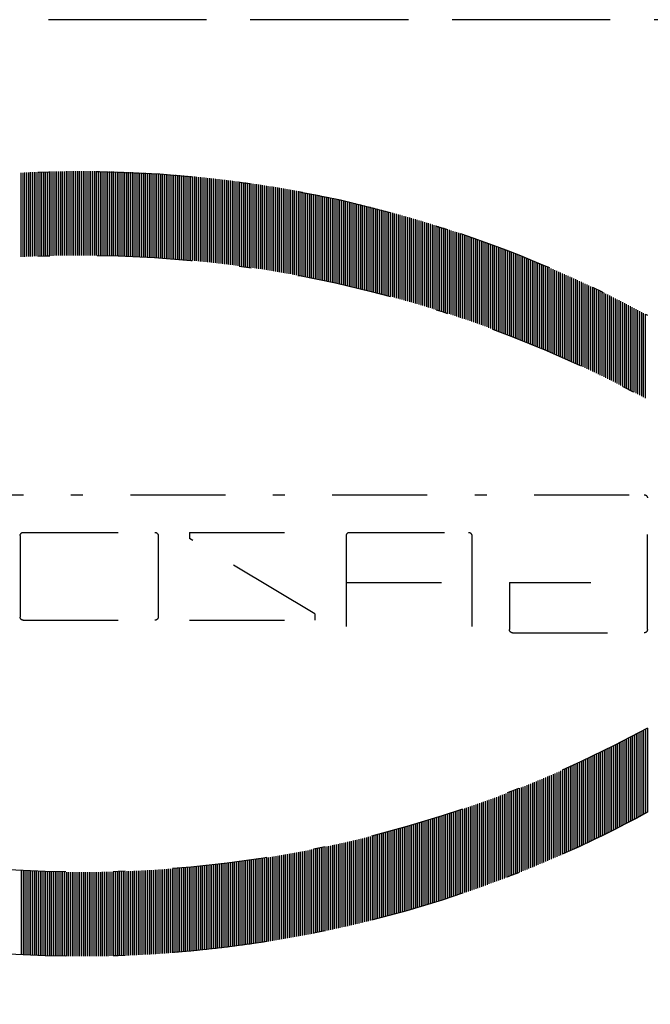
# Model space of a CAD drawing. Extents: x 34439 to 126910, y -74890 to 17912.
# Tile 196 of 256: x 94671 to 94685, y -37288 to -37267. Entities that reach past the tile are written whole.
import ezdxf

# ---------------------------------------------------------------- set-up
doc = ezdxf.new("R2010")
doc.units = 0
doc.header["$MEASUREMENT"] = 0
doc.linetypes.add('DASHDOT', pattern=[8.5, 4, -2, 0.5, -2])
doc.layers.add('LC-002-002-----0', color=2, linetype='DASHDOT')
doc.layers.add('LC-010-002-----0', color=1, linetype='Continuous')

# ---------------------------------------------------------------- blocks, each defined once
blk = doc.blocks.new('kdk dn40 pn50')
at = {"layer": 'LC-002-002-----0', "color": 3}
for p, q in [((-12.319, -10.163), (-12.319, -6.623)), ((-12.24, -10.155), (-12.24, -6.615)), ((-12.16, -10.147), (-12.16, -6.607)), ((-12.081, -10.14), (-12.081, -6.6)), ((-12.001, -10.132), (-12.001, -6.592)), ((-11.922, -10.125), (-11.922, -6.585)), ((-11.843, -10.118), (-11.843, -6.578)), ((-11.763, -10.111), (-11.763, -6.571)), ((-11.684, -10.104), (-11.684, -6.564)), ((-11.604, -10.097), (-11.604, -6.557)), ((-11.525, -10.09), (-11.525, -6.55)), ((-11.446, -10.084), (-11.446, -6.544)), ((-11.366, -10.077), (-11.366, -6.537)), ((-11.287, -10.071), (-11.287, -6.531)), ((-11.207, -10.065), (-11.207, -6.525)), ((-11.128, -10.059), (-11.128, -6.519)), ((-11.049, -10.053), (-11.049, -6.513)), ((-10.969, -10.047), (-10.969, -6.507)), ((-10.89, -10.042), (-10.89, -6.502)), ((-10.81, -10.036), (-10.81, -6.496)), ((-10.731, -10.031), (-10.731, -6.491)), ((-10.652, -10.026), (-10.652, -6.486)), ((-10.572, -10.02), (-10.572, -6.48)), ((-10.493, -10.015), (-10.493, -6.475)), ((-10.413, -10.01), (-10.413, -6.47)), ((-10.334, -10.006), (-10.334, -6.466)), ((-10.255, -10.001), (-10.255, -6.461)), ((-10.175, -9.997), (-10.175, -6.457)), ((-10.096, -9.992), (-10.096, -6.452)), ((-10.016, -9.988), (-10.016, -6.448)), ((-9.937, -9.984), (-9.937, -6.444)), ((-9.857, -9.98), (-9.857, -6.44)), ((-9.778, -9.976), (-9.778, -6.436)), ((-9.699, -9.972), (-9.699, -6.432)), ((-9.619, -9.969), (-9.619, -6.429)), ((-9.54, -9.965), (-9.54, -6.425)), ((-9.46, -9.962), (-9.46, -6.422)), ((-9.381, -9.959), (-9.381, -6.419)), ((-9.302, -9.956), (-9.302, -6.416)), ((-9.222, -9.953), (-9.222, -6.413)), ((-9.143, -9.95), (-9.143, -6.41)), ((-9.063, -9.947), (-9.063, -6.407)), ((-8.984, -9.944), (-8.984, -6.404)), ((-8.905, -9.942), (-8.905, -6.402)), ((-8.825, -9.94), (-8.825, -6.4)), ((-8.746, -9.937), (-8.746, -6.397)), ((-8.666, -9.935), (-8.666, -6.395)), ((-8.587, -9.933), (-8.587, -6.393)), ((-8.508, -9.931), (-8.508, -6.391)), ((-8.428, -9.93), (-8.428, -6.39)), ((-8.349, -9.928), (-8.349, -6.388)), ((-8.269, -9.927), (-8.269, -6.387)), ((-8.19, -9.925), (-8.19, -6.385)), ((-8.111, -9.924), (-8.111, -6.384)), ((-8.031, -9.923), (-8.031, -6.383)), ((-7.952, -9.922), (-7.952, -6.382)), ((-7.872, -9.921), (-7.872, -6.381)), ((-7.793, -9.921), (-7.793, -6.381)), ((-7.713, -9.92), (-7.713, -6.38)), ((-7.634, -9.92), (-7.634, -6.38)), ((-7.555, -9.919), (-7.555, -6.379)), ((-7.475, -9.919), (-7.475, -6.379)), ((-7.396, -9.919), (-7.396, -6.379)), ((-7.316, -9.919), (-7.316, -6.379)), ((-7.237, -9.919), (-7.237, -6.379)), ((-7.158, -9.92), (-7.158, -6.38)), ((-7.078, -9.92), (-7.078, -6.38)), ((-6.999, -9.921), (-6.999, -6.381)), ((-6.919, -9.921), (-6.919, -6.381)), ((-6.84, -9.922), (-6.84, -6.382)), ((-6.761, -9.923), (-6.761, -6.383)), ((-6.681, -9.924), (-6.681, -6.384)), ((-6.602, -9.925), (-6.602, -6.385)), ((-6.522, -9.927), (-6.522, -6.387)), ((-6.443, -9.928), (-6.443, -6.388)), ((-6.364, -9.93), (-6.364, -6.39)), ((-6.284, -9.931), (-6.284, -6.391)), ((-6.205, -9.933), (-6.205, -6.393)), ((-6.125, -9.935), (-6.125, -6.395)), ((-6.046, -9.937), (-6.046, -6.397)), ((-5.967, -9.94), (-5.967, -6.4)), ((-5.887, -9.942), (-5.887, -6.402)), ((-5.808, -9.944), (-5.808, -6.404)), ((-5.728, -9.947), (-5.728, -6.407)), ((-5.649, -9.95), (-5.649, -6.41)), ((-5.569, -9.953), (-5.569, -6.413)), ((-5.49, -9.956), (-5.49, -6.416)), ((-5.411, -9.959), (-5.411, -6.419)), ((-5.331, -9.962), (-5.331, -6.422)), ((-5.252, -9.965), (-5.252, -6.425)), ((-5.172, -9.969), (-5.172, -6.429)), ((-5.093, -9.972), (-5.093, -6.432)), ((-5.014, -9.976), (-5.014, -6.436)), ((-4.934, -9.98), (-4.934, -6.44)), ((-4.855, -9.984), (-4.855, -6.444)), ((-15.495, -10.581), (-15.495, -7.041)), ((-15.416, -10.568), (-15.416, -7.028)), ((-15.337, -10.556), (-15.337, -7.016)), ((-15.257, -10.543), (-15.257, -7.003)), ((-15.178, -10.53), (-15.178, -6.99)), ((-15.098, -10.518), (-15.098, -6.978)), ((-15.019, -10.505), (-15.019, -6.965)), ((-14.94, -10.493), (-14.94, -6.953)), ((-14.86, -10.481), (-14.86, -6.941)), ((-14.781, -10.469), (-14.781, -6.929)), ((-14.701, -10.457), (-14.701, -6.917)), ((-14.622, -10.446), (-14.622, -6.906)), ((-14.543, -10.434), (-14.543, -6.894)), ((-14.463, -10.423), (-14.463, -6.883)), ((-14.384, -10.411), (-14.384, -6.871)), ((-14.304, -10.4), (-14.304, -6.86)), ((-14.225, -10.389), (-14.225, -6.849)), ((-14.145, -10.378), (-14.145, -6.838)), ((-14.066, -10.367), (-14.066, -6.827)), ((-13.987, -10.357), (-13.987, -6.817)), ((-13.907, -10.346), (-13.907, -6.806)), ((-13.828, -10.336), (-13.828, -6.796)), ((-13.748, -10.325), (-13.748, -6.785)), ((-13.669, -10.315), (-13.669, -6.775)), ((-13.59, -10.305), (-13.59, -6.765)), ((-13.51, -10.295), (-13.51, -6.755)), ((-13.431, -10.286), (-13.431, -6.746)), ((-13.351, -10.276), (-13.351, -6.736)), ((-13.272, -10.267), (-13.272, -6.727)), ((-13.193, -10.257), (-13.193, -6.717)), ((-13.113, -10.248), (-13.113, -6.708)), ((-13.034, -10.239), (-13.034, -6.699)), ((-12.954, -10.23), (-12.954, -6.69)), ((-12.875, -10.221), (-12.875, -6.681)), ((-12.796, -10.212), (-12.796, -6.672)), ((-12.716, -10.204), (-12.716, -6.664)), ((-12.637, -10.195), (-12.637, -6.655)), ((-12.557, -10.187), (-12.557, -6.647)), ((-12.478, -10.179), (-12.478, -6.639)), ((-12.399, -10.171), (-12.399, -6.631)), ((-17.639, -10.983), (-17.639, -7.443)), ((-17.56, -10.966), (-17.56, -7.426)), ((-17.481, -10.95), (-17.481, -7.41)), ((-17.401, -10.933), (-17.401, -7.393)), ((-17.322, -10.917), (-17.322, -7.377)), ((-17.242, -10.901), (-17.242, -7.361)), ((-17.163, -10.885), (-17.163, -7.345)), ((-17.084, -10.869), (-17.084, -7.329)), ((-17.004, -10.854), (-17.004, -7.314)), ((-16.925, -10.838), (-16.925, -7.298)), ((-16.845, -10.823), (-16.845, -7.283)), ((-16.766, -10.808), (-16.766, -7.268)), ((-16.687, -10.792), (-16.687, -7.252)), ((-16.607, -10.777), (-16.607, -7.237)), ((-16.528, -10.763), (-16.528, -7.223)), ((-16.448, -10.748), (-16.448, -7.208)), ((-16.369, -10.733), (-16.369, -7.193)), ((-16.289, -10.719), (-16.289, -7.179)), ((-16.21, -10.704), (-16.21, -7.164)), ((-16.131, -10.69), (-16.131, -7.15)), ((-16.051, -10.676), (-16.051, -7.136)), ((-15.972, -10.662), (-15.972, -7.122)), ((-15.892, -10.648), (-15.892, -7.108)), ((-15.813, -10.635), (-15.813, -7.095)), ((-15.734, -10.621), (-15.734, -7.081)), ((-15.654, -10.608), (-15.654, -7.068)), ((-15.575, -10.595), (-15.575, -7.055)), ((-19.466, -11.402), (-19.466, -7.862)), ((-19.386, -11.383), (-19.386, -7.843)), ((-19.307, -11.363), (-19.307, -7.823)), ((-19.228, -11.343), (-19.228, -7.803)), ((-19.148, -11.324), (-19.148, -7.784)), ((-19.069, -11.305), (-19.069, -7.765)), ((-18.989, -11.286), (-18.989, -7.746)), ((-18.91, -11.267), (-18.91, -7.727)), ((-18.831, -11.248), (-18.831, -7.708)), ((-18.751, -11.23), (-18.751, -7.69)), ((-18.672, -11.211), (-18.672, -7.671)), ((-18.592, -11.193), (-18.592, -7.653)), ((-18.513, -11.174), (-18.513, -7.634)), ((-18.433, -11.156), (-18.433, -7.616)), ((-18.354, -11.138), (-18.354, -7.598)), ((-18.275, -11.121), (-18.275, -7.581)), ((-18.195, -11.103), (-18.195, -7.563)), ((-18.116, -11.085), (-18.116, -7.545)), ((-18.036, -11.068), (-18.036, -7.528)), ((-17.957, -11.051), (-17.957, -7.511)), ((-17.878, -11.033), (-17.878, -7.493)), ((-17.798, -11.016), (-17.798, -7.476)), ((-17.719, -11), (-17.719, -7.46)), ((-21.054, -11.827), (-21.054, -8.287)), ((-20.975, -11.804), (-20.975, -8.264)), ((-20.895, -11.782), (-20.895, -8.242)), ((-20.816, -11.759), (-20.816, -8.219)), ((-20.736, -11.737), (-20.736, -8.197)), ((-20.657, -11.715), (-20.657, -8.175)), ((-20.577, -11.693), (-20.577, -8.153)), ((-20.498, -11.672), (-20.498, -8.132)), ((-20.419, -11.65), (-20.419, -8.11)), ((-20.339, -11.629), (-20.339, -8.089)), ((-20.26, -11.607), (-20.26, -8.067)), ((-20.18, -11.586), (-20.18, -8.046)), ((-20.101, -11.565), (-20.101, -8.025)), ((-20.022, -11.544), (-20.022, -8.004)), ((-19.942, -11.524), (-19.942, -7.984)), ((-19.863, -11.503), (-19.863, -7.963)), ((-19.783, -11.483), (-19.783, -7.943)), ((-19.704, -11.462), (-19.704, -7.922)), ((-19.625, -11.442), (-19.625, -7.902)), ((-19.545, -11.422), (-19.545, -7.882)), ((-22.404, -12.232), (-22.404, -8.692)), ((-22.324, -12.207), (-22.324, -8.667)), ((-22.245, -12.182), (-22.245, -8.642)), ((-22.166, -12.157), (-22.166, -8.617)), ((-22.086, -12.133), (-22.086, -8.593)), ((-22.007, -12.108), (-22.007, -8.568)), ((-21.927, -12.084), (-21.927, -8.544)), ((-21.848, -12.06), (-21.848, -8.52)), ((-21.769, -12.036), (-21.769, -8.496)), ((-21.689, -12.012), (-21.689, -8.472)), ((-21.61, -11.988), (-21.61, -8.448)), ((-21.53, -11.965), (-21.53, -8.425)), ((-21.451, -11.941), (-21.451, -8.401)), ((-21.372, -11.918), (-21.372, -8.378)), ((-21.292, -11.895), (-21.292, -8.355)), ((-21.213, -11.872), (-21.213, -8.332)), ((-21.133, -11.849), (-21.133, -8.309)), ((-23.674, -12.652), (-23.674, -9.112)), ((-23.595, -12.624), (-23.595, -9.084)), ((-23.516, -12.597), (-23.516, -9.057)), ((-23.436, -12.57), (-23.436, -9.03)), ((-23.357, -12.543), (-23.357, -9.003)), ((-23.277, -12.516), (-23.277, -8.976)), ((-23.198, -12.49), (-23.198, -8.95)), ((-23.119, -12.463), (-23.119, -8.923)), ((-23.039, -12.437), (-23.039, -8.897)), ((-22.96, -12.411), (-22.96, -8.871)), ((-22.88, -12.385), (-22.88, -8.845)), ((-22.801, -12.359), (-22.801, -8.819)), ((-22.721, -12.333), (-22.721, -8.793)), ((-22.642, -12.308), (-22.642, -8.768)), ((-22.563, -12.282), (-22.563, -8.742)), ((-22.483, -12.257), (-22.483, -8.717)), ((-24.786, -13.051), (-24.786, -9.511)), ((-24.707, -13.021), (-24.707, -9.481)), ((-24.627, -12.992), (-24.627, -9.452)), ((-24.548, -12.963), (-24.548, -9.423)), ((-24.468, -12.934), (-24.468, -9.394)), ((-24.389, -12.905), (-24.389, -9.365)), ((-24.31, -12.876), (-24.31, -9.336)), ((-24.23, -12.847), (-24.23, -9.307)), ((-24.151, -12.819), (-24.151, -9.279)), ((-24.071, -12.791), (-24.071, -9.251)), ((-23.992, -12.763), (-23.992, -9.223)), ((-23.913, -12.735), (-23.913, -9.195)), ((-23.833, -12.707), (-23.833, -9.167)), ((-23.754, -12.679), (-23.754, -9.139)), ((-25.898, -13.48), (-25.898, -9.94)), ((-25.818, -13.448), (-25.818, -9.908)), ((-25.739, -13.416), (-25.739, -9.876)), ((-25.66, -13.385), (-25.66, -9.845)), ((-25.58, -13.354), (-25.58, -9.814)), ((-25.501, -13.323), (-25.501, -9.783)), ((-25.421, -13.292), (-25.421, -9.752)), ((-25.342, -13.261), (-25.342, -9.721)), ((-25.263, -13.231), (-25.263, -9.691)), ((-25.183, -13.2), (-25.183, -9.66)), ((-25.104, -13.17), (-25.104, -9.63)), ((-25.024, -13.14), (-25.024, -9.6)), ((-24.945, -13.11), (-24.945, -9.57)), ((-24.865, -13.08), (-24.865, -9.54)), ((-26.851, -13.872), (-26.851, -10.332)), ((-26.771, -13.838), (-26.771, -10.298)), ((-26.692, -13.805), (-26.692, -10.265)), ((-26.612, -13.772), (-26.612, -10.232)), ((-26.533, -13.738), (-26.533, -10.198)), ((-26.454, -13.706), (-26.454, -10.166)), ((-26.374, -13.673), (-26.374, -10.133)), ((-26.295, -13.64), (-26.295, -10.1)), ((-26.215, -13.608), (-26.215, -10.068)), ((-26.136, -13.575), (-26.136, -10.035)), ((-26.057, -13.543), (-26.057, -10.003)), ((-25.977, -13.511), (-25.977, -9.971)), ((-27.804, -14.287), (-27.804, -10.747)), ((-27.724, -14.252), (-27.724, -10.712)), ((-27.645, -14.217), (-27.645, -10.677)), ((-27.565, -14.181), (-27.565, -10.641)), ((-27.486, -14.146), (-27.486, -10.606)), ((-27.407, -14.111), (-27.407, -10.571)), ((-27.327, -14.077), (-27.327, -10.537)), ((-27.248, -14.042), (-27.248, -10.502)), ((-27.168, -14.008), (-27.168, -10.468)), ((-27.089, -13.974), (-27.089, -10.434)), ((-27.01, -13.939), (-27.01, -10.399)), ((-26.93, -13.906), (-26.93, -10.366)), ((-28.756, -14.727), (-28.756, -11.187)), ((-28.677, -14.69), (-28.677, -11.15)), ((-28.598, -14.652), (-28.598, -11.112)), ((-28.518, -14.615), (-28.518, -11.075)), ((-28.439, -14.578), (-28.439, -11.038)), ((-28.359, -14.541), (-28.359, -11.001)), ((-28.28, -14.504), (-28.28, -10.964)), ((-28.201, -14.468), (-28.201, -10.928)), ((-28.121, -14.431), (-28.121, -10.891)), ((-28.042, -14.395), (-28.042, -10.855)), ((-27.962, -14.359), (-27.962, -10.819)), ((-27.883, -14.323), (-27.883, -10.783)), ((-29.551, -15.112), (-29.551, -11.572)), ((-29.471, -15.073), (-29.471, -11.533)), ((-29.392, -15.034), (-29.392, -11.494)), ((-29.312, -14.995), (-29.312, -11.455)), ((-29.233, -14.956), (-29.233, -11.416)), ((-29.154, -14.918), (-29.154, -11.378)), ((-29.074, -14.879), (-29.074, -11.339)), ((-28.995, -14.841), (-28.995, -11.301)), ((-28.915, -14.803), (-28.915, -11.263)), ((-28.836, -14.765), (-28.836, -11.225)), ((-30.424, -15.556), (-30.424, -12.016)), ((-30.345, -15.515), (-30.345, -11.975)), ((-30.265, -15.474), (-30.265, -11.934)), ((-30.186, -15.433), (-30.186, -11.893)), ((-30.106, -15.392), (-30.106, -11.852)), ((-30.027, -15.352), (-30.027, -11.812)), ((-29.948, -15.311), (-29.948, -11.771)), ((-29.868, -15.271), (-29.868, -11.731)), ((-29.789, -15.231), (-29.789, -11.691)), ((-29.709, -15.191), (-29.709, -11.651)), ((-29.63, -15.152), (-29.63, -11.612)), ((-31.139, -15.936), (-31.139, -12.396)), ((-31.059, -15.893), (-31.059, -12.353)), ((-30.98, -15.85), (-30.98, -12.31)), ((-30.9, -15.808), (-30.9, -12.268)), ((-30.821, -15.765), (-30.821, -12.225)), ((-30.742, -15.723), (-30.742, -12.183)), ((-30.662, -15.681), (-30.662, -12.141)), ((-30.583, -15.639), (-30.583, -12.099)), ((-30.503, -15.598), (-30.503, -12.058)), ((-31.218, -25.671), (-31.218, -20.128)), ((16.047, -19.995), (-31.085, -19.995)), ((-23.825, -21.713), (-23.825, -25.54)), ((-18.677, -21.579), (-23.691, -21.579)), ((-18.544, -21.713), (-18.544, -25.54)), ((-11.942, -21.579), (-17.223, -21.579)), ((-17.223, -25.012), (-11.942, -21.843)), ((-11.942, -21.579), (-11.942, -21.843)), ((-10.622, -21.713), (-10.622, -25.143)), ((-4.946, -21.579), (-10.489, -21.579)), ((-4.813, -21.713), (-4.813, -25.143)), ((-25.409, -23.692), (-28.842, -23.692)), ((-25.409, -23.692), (-25.409, -25.671)), ((-18.544, -23.692), (-23.825, -23.692)), ((-17.223, -25.012), (-17.223, -25.276)), ((-11.942, -25.276), (-17.223, -25.276)), ((-4.946, -25.276), (-10.489, -25.276)), ((-25.542, -25.804), (-31.085, -25.804)), ((-31.218, -29.82), (-31.218, -33.36)), ((-31.139, -29.863), (-31.139, -33.403)), ((-31.059, -29.906), (-31.059, -33.446)), ((-30.98, -29.949), (-30.98, -33.489)), ((-30.9, -29.991), (-30.9, -33.531)), ((-30.821, -30.034), (-30.821, -33.574)), ((-30.742, -30.076), (-30.742, -33.616)), ((-30.662, -30.118), (-30.662, -33.658)), ((-30.583, -30.16), (-30.583, -33.7)), ((-30.503, -30.201), (-30.503, -33.741)), ((-30.424, -30.243), (-30.424, -33.783)), ((-30.345, -30.284), (-30.345, -33.824)), ((-30.265, -30.325), (-30.265, -33.865)), ((-30.186, -30.366), (-30.186, -33.906)), ((-30.106, -30.407), (-30.106, -33.947)), ((-30.027, -30.447), (-30.027, -33.987)), ((-29.948, -30.488), (-29.948, -34.028)), ((-29.868, -30.528), (-29.868, -34.068)), ((-29.789, -30.568), (-29.789, -34.108)), ((-29.709, -30.608), (-29.709, -34.148)), ((-29.63, -30.647), (-29.63, -34.187)), ((-29.551, -30.687), (-29.551, -34.227)), ((-29.471, -30.726), (-29.471, -34.266)), ((-29.392, -30.765), (-29.392, -34.305)), ((-29.312, -30.804), (-29.312, -34.344)), ((-29.233, -30.843), (-29.233, -34.383)), ((-29.154, -30.882), (-29.154, -34.422)), ((-29.074, -30.92), (-29.074, -34.46)), ((-28.995, -30.958), (-28.995, -34.498)), ((-28.915, -30.996), (-28.915, -34.536)), ((-28.836, -31.034), (-28.836, -34.574)), ((-28.756, -31.072), (-28.756, -34.612)), ((-28.677, -31.11), (-28.677, -34.65)), ((-28.598, -31.147), (-28.598, -34.687)), ((-28.518, -31.184), (-28.518, -34.724)), ((-28.439, -31.221), (-28.439, -34.761)), ((-28.359, -31.258), (-28.359, -34.798)), ((-28.28, -31.295), (-28.28, -34.835)), ((-28.201, -31.331), (-28.201, -34.871)), ((-28.121, -31.368), (-28.121, -34.908)), ((-28.042, -31.404), (-28.042, -34.944)), ((-27.962, -31.44), (-27.962, -34.98)), ((-27.883, -31.476), (-27.883, -35.016)), ((-27.804, -31.512), (-27.804, -35.052)), ((-27.724, -31.547), (-27.724, -35.087)), ((-27.645, -31.583), (-27.645, -35.123)), ((-27.565, -31.618), (-27.565, -35.158)), ((-27.486, -31.653), (-27.486, -35.193)), ((-27.407, -31.688), (-27.407, -35.228)), ((-27.327, -31.722), (-27.327, -35.262)), ((-27.248, -31.757), (-27.248, -35.297)), ((-27.168, -31.791), (-27.168, -35.331)), ((-27.089, -31.826), (-27.089, -35.366)), ((-27.01, -31.86), (-27.01, -35.4)), ((-26.93, -31.894), (-26.93, -35.434)), ((-26.851, -31.927), (-26.851, -35.467)), ((-26.771, -31.961), (-26.771, -35.501)), ((-26.692, -31.994), (-26.692, -35.534)), ((-26.612, -32.028), (-26.612, -35.568)), ((-26.533, -32.061), (-26.533, -35.601)), ((-26.454, -32.094), (-26.454, -35.634)), ((-26.374, -32.126), (-26.374, -35.666)), ((-26.295, -32.159), (-26.295, -35.699)), ((-26.215, -32.191), (-26.215, -35.731)), ((-26.136, -32.224), (-26.136, -35.764)), ((-26.057, -32.256), (-26.057, -35.796)), ((-25.977, -32.288), (-25.977, -35.828)), ((-25.898, -32.32), (-25.898, -35.86)), ((-25.818, -32.351), (-25.818, -35.891)), ((-25.739, -32.383), (-25.739, -35.923)), ((-25.66, -32.414), (-25.66, -35.954)), ((-25.58, -32.445), (-25.58, -35.985)), ((-25.501, -32.476), (-25.501, -36.016)), ((-25.421, -32.507), (-25.421, -36.047)), ((-25.342, -32.538), (-25.342, -36.078)), ((-25.263, -32.568), (-25.263, -36.108)), ((-25.183, -32.599), (-25.183, -36.139)), ((-25.104, -32.629), (-25.104, -36.169)), ((-25.024, -32.659), (-25.024, -36.199)), ((-24.945, -32.689), (-24.945, -36.229)), ((-24.865, -32.719), (-24.865, -36.259)), ((-24.786, -32.749), (-24.786, -36.289)), ((-24.707, -32.778), (-24.707, -36.318)), ((-24.627, -32.807), (-24.627, -36.347)), ((-24.548, -32.837), (-24.548, -36.377)), ((-24.468, -32.866), (-24.468, -36.406)), ((-24.389, -32.894), (-24.389, -36.434)), ((-24.31, -32.923), (-24.31, -36.463)), ((-24.23, -32.952), (-24.23, -36.492)), ((-24.151, -32.98), (-24.151, -36.52)), ((-24.071, -33.008), (-24.071, -36.548)), ((-23.992, -33.036), (-23.992, -36.576)), ((-23.913, -33.064), (-23.913, -36.604)), ((-23.833, -33.092), (-23.833, -36.632)), ((-23.754, -33.12), (-23.754, -36.66)), ((-23.674, -33.147), (-23.674, -36.687)), ((-23.595, -33.175), (-23.595, -36.715)), ((-23.516, -33.202), (-23.516, -36.742)), ((-23.436, -33.229), (-23.436, -36.769)), ((-23.357, -33.256), (-23.357, -36.796)), ((-23.277, -33.283), (-23.277, -36.823)), ((-23.198, -33.309), (-23.198, -36.849)), ((-23.119, -33.336), (-23.119, -36.876)), ((-23.039, -33.362), (-23.039, -36.902)), ((-22.96, -33.388), (-22.96, -36.928)), ((-22.88, -33.414), (-22.88, -36.954)), ((-22.801, -33.44), (-22.801, -36.98)), ((-22.721, -33.466), (-22.721, -37.006)), ((-22.642, -33.491), (-22.642, -37.031)), ((-22.563, -33.517), (-22.563, -37.057)), ((-22.483, -33.542), (-22.483, -37.082)), ((-22.404, -33.567), (-22.404, -37.107)), ((-22.324, -33.592), (-22.324, -37.132)), ((-22.245, -33.617), (-22.245, -37.157)), ((-22.166, -33.642), (-22.166, -37.182)), ((-22.086, -33.666), (-22.086, -37.206)), ((-22.007, -33.691), (-22.007, -37.231)), ((-21.927, -33.715), (-21.927, -37.255)), ((-21.848, -33.739), (-21.848, -37.279)), ((-21.769, -33.763), (-21.769, -37.303)), ((-21.689, -33.787), (-21.689, -37.327)), ((-21.61, -33.811), (-21.61, -37.351)), ((-21.53, -33.834), (-21.53, -37.374)), ((-21.451, -33.858), (-21.451, -37.398)), ((-21.372, -33.881), (-21.372, -37.421)), ((-21.292, -33.904), (-21.292, -37.444)), ((-21.213, -33.927), (-21.213, -37.467)), ((-21.133, -33.95), (-21.133, -37.49)), ((-21.054, -33.973), (-21.054, -37.513)), ((-20.975, -33.995), (-20.975, -37.535)), ((-20.895, -34.018), (-20.895, -37.558)), ((-20.816, -34.04), (-20.816, -37.58)), ((-20.736, -34.062), (-20.736, -37.602)), ((-20.657, -34.084), (-20.657, -37.624)), ((-20.577, -34.106), (-20.577, -37.646)), ((-20.498, -34.127), (-20.498, -37.667)), ((-20.419, -34.149), (-20.419, -37.689)), ((-20.339, -34.17), (-20.339, -37.71)), ((-20.26, -34.192), (-20.26, -37.732)), ((-20.18, -34.213), (-20.18, -37.753)), ((-20.101, -34.234), (-20.101, -37.774)), ((-20.022, -34.255), (-20.022, -37.795)), ((-19.942, -34.275), (-19.942, -37.815)), ((-19.863, -34.296), (-19.863, -37.836)), ((-19.783, -34.316), (-19.783, -37.856)), ((-19.704, -34.337), (-19.704, -37.877)), ((-19.625, -34.357), (-19.625, -37.897)), ((-19.545, -34.377), (-19.545, -37.917)), ((-19.466, -34.397), (-19.466, -37.937)), ((-19.386, -34.417), (-19.386, -37.957)), ((-19.307, -34.436), (-19.307, -37.976)), ((-19.228, -34.456), (-19.228, -37.996)), ((-19.148, -34.475), (-19.148, -38.015)), ((-19.069, -34.494), (-19.069, -38.034)), ((-18.989, -34.513), (-18.989, -38.053)), ((-18.91, -34.532), (-18.91, -38.072)), ((-18.831, -34.551), (-18.831, -38.091)), ((-18.751, -34.57), (-18.751, -38.11)), ((-18.672, -34.588), (-18.672, -38.128)), ((-18.592, -34.606), (-18.592, -38.146)), ((-18.513, -34.625), (-18.513, -38.165)), ((-18.433, -34.643), (-18.433, -38.183)), ((-18.354, -34.661), (-18.354, -38.201)), ((-18.275, -34.679), (-18.275, -38.219)), ((-18.195, -34.696), (-18.195, -38.236)), ((-18.116, -34.714), (-18.116, -38.254)), ((-18.036, -34.731), (-18.036, -38.271)), ((-17.957, -34.748), (-17.957, -38.288)), ((-17.878, -34.766), (-17.878, -38.306)), ((-17.798, -34.783), (-17.798, -38.323)), ((-17.719, -34.8), (-17.719, -38.34)), ((-17.639, -34.816), (-17.639, -38.356)), ((-17.56, -34.833), (-17.56, -38.373)), ((-17.481, -34.849), (-17.481, -38.389)), ((-17.401, -34.866), (-17.401, -38.406)), ((-17.322, -34.882), (-17.322, -38.422)), ((-17.242, -34.898), (-17.242, -38.438)), ((-17.163, -34.914), (-17.163, -38.454)), ((-17.084, -34.93), (-17.084, -38.47)), ((-17.004, -34.945), (-17.004, -38.485)), ((-16.925, -34.961), (-16.925, -38.501)), ((-16.845, -34.976), (-16.845, -38.516)), ((-16.766, -34.992), (-16.766, -38.532)), ((-16.687, -35.007), (-16.687, -38.547)), ((-16.607, -35.022), (-16.607, -38.562)), ((-16.528, -35.037), (-16.528, -38.577)), ((-16.448, -35.051), (-16.448, -38.591)), ((-16.369, -35.066), (-16.369, -38.606)), ((-16.289, -35.08), (-16.289, -38.62)), ((-16.21, -35.095), (-16.21, -38.635)), ((-16.131, -35.109), (-16.131, -38.649)), ((-16.051, -35.123), (-16.051, -38.663)), ((-15.972, -35.137), (-15.972, -38.677)), ((-15.892, -35.151), (-15.892, -38.691)), ((-15.813, -35.164), (-15.813, -38.704)), ((-15.734, -35.178), (-15.734, -38.718)), ((-15.654, -35.191), (-15.654, -38.731)), ((-15.575, -35.205), (-15.575, -38.745)), ((-15.495, -35.218), (-15.495, -38.758)), ((-15.416, -35.231), (-15.416, -38.771)), ((-15.337, -35.244), (-15.337, -38.784)), ((-15.257, -35.256), (-15.257, -38.796)), ((-15.178, -35.269), (-15.178, -38.809)), ((-15.098, -35.281), (-15.098, -38.821)), ((-15.019, -35.294), (-15.019, -38.834)), ((-14.94, -35.306), (-14.94, -38.846)), ((-14.86, -35.318), (-14.86, -38.858)), ((-14.781, -35.33), (-14.781, -38.87)), ((-14.701, -35.342), (-14.701, -38.882)), ((-14.622, -35.354), (-14.622, -38.894)), ((-14.543, -35.365), (-14.543, -38.905)), ((-14.463, -35.377), (-14.463, -38.917)), ((-14.384, -35.388), (-14.384, -38.928)), ((-14.304, -35.399), (-14.304, -38.939)), ((-14.225, -35.41), (-14.225, -38.95)), ((-14.145, -35.421), (-14.145, -38.961)), ((-14.066, -35.432), (-14.066, -38.972)), ((-13.987, -35.442), (-13.987, -38.982)), ((-13.907, -35.453), (-13.907, -38.993)), ((-13.828, -35.463), (-13.828, -39.003)), ((-13.748, -35.474), (-13.748, -39.014)), ((-13.669, -35.484), (-13.669, -39.024)), ((-13.59, -35.494), (-13.59, -39.034)), ((-13.51, -35.504), (-13.51, -39.044)), ((-13.431, -35.513), (-13.431, -39.053)), ((-13.351, -35.523), (-13.351, -39.063)), ((-13.272, -35.532), (-13.272, -39.072)), ((-13.193, -35.542), (-13.193, -39.082)), ((-13.113, -35.551), (-13.113, -39.091)), ((-13.034, -35.56), (-13.034, -39.1)), ((-12.954, -35.569), (-12.954, -39.109)), ((-12.875, -35.578), (-12.875, -39.118)), ((-12.796, -35.587), (-12.796, -39.127)), ((-12.716, -35.595), (-12.716, -39.135)), ((-12.637, -35.604), (-12.637, -39.144)), ((-12.557, -35.612), (-12.557, -39.152)), ((-12.478, -35.62), (-12.478, -39.16)), ((-12.399, -35.628), (-12.399, -39.168)), ((-12.319, -35.636), (-12.319, -39.176)), ((-12.24, -35.644), (-12.24, -39.184)), ((-12.16, -35.652), (-12.16, -39.192)), ((-12.081, -35.659), (-12.081, -39.199)), ((-12.001, -35.667), (-12.001, -39.207)), ((-11.922, -35.674), (-11.922, -39.214)), ((-11.843, -35.681), (-11.843, -39.221)), ((-11.763, -35.688), (-11.763, -39.228)), ((-11.684, -35.695), (-11.684, -39.235)), ((-11.604, -35.702), (-11.604, -39.242)), ((-11.525, -35.709), (-11.525, -39.249)), ((-11.446, -35.715), (-11.446, -39.255)), ((-11.366, -35.722), (-11.366, -39.262)), ((-11.287, -35.728), (-11.287, -39.268)), ((-11.207, -35.734), (-11.207, -39.274)), ((-11.128, -35.74), (-11.128, -39.28)), ((-11.049, -35.746), (-11.049, -39.286)), ((-10.969, -35.752), (-10.969, -39.292)), ((-10.89, -35.757), (-10.89, -39.297)), ((-10.81, -35.763), (-10.81, -39.303)), ((-10.731, -35.768), (-10.731, -39.308)), ((-10.652, -35.774), (-10.652, -39.314)), ((-10.572, -35.779), (-10.572, -39.319)), ((-10.493, -35.784), (-10.493, -39.324)), ((-10.413, -35.789), (-10.413, -39.329)), ((-10.334, -35.793), (-10.334, -39.333)), ((-10.255, -35.798), (-10.255, -39.338)), ((-10.175, -35.802), (-10.175, -39.342)), ((-10.096, -35.807), (-10.096, -39.347)), ((-10.016, -35.811), (-10.016, -39.351)), ((-9.937, -35.815), (-9.937, -39.355)), ((-9.857, -35.819), (-9.857, -39.359)), ((-9.778, -35.823), (-9.778, -39.363)), ((-9.699, -35.827), (-9.699, -39.367)), ((-9.619, -35.83), (-9.619, -39.37)), ((-9.54, -35.834), (-9.54, -39.374)), ((-9.46, -35.837), (-9.46, -39.377)), ((-9.381, -35.84), (-9.381, -39.38)), ((-9.302, -35.844), (-9.302, -39.384)), ((-9.222, -35.847), (-9.222, -39.387)), ((-9.143, -35.849), (-9.143, -39.389)), ((-9.063, -35.852), (-9.063, -39.392)), ((-8.984, -35.855), (-8.984, -39.395)), ((-8.905, -35.857), (-8.905, -39.397)), ((-8.825, -35.86), (-8.825, -39.4)), ((-8.746, -35.862), (-8.746, -39.402)), ((-8.666, -35.864), (-8.666, -39.404)), ((-8.587, -35.866), (-8.587, -39.406)), ((-8.508, -35.868), (-8.508, -39.408)), ((-8.428, -35.869), (-8.428, -39.409)), ((-8.349, -35.871), (-8.349, -39.411)), ((-8.269, -35.872), (-8.269, -39.412)), ((-8.19, -35.874), (-8.19, -39.414)), ((-8.111, -35.875), (-8.111, -39.415)), ((-8.031, -35.876), (-8.031, -39.416)), ((-7.952, -35.877), (-7.952, -39.417)), ((-7.872, -35.878), (-7.872, -39.418)), ((-7.793, -35.878), (-7.793, -39.418)), ((-7.713, -35.879), (-7.713, -39.419)), ((-7.634, -35.879), (-7.634, -39.419)), ((-7.555, -35.88), (-7.555, -39.42)), ((-7.475, -35.88), (-7.475, -39.42)), ((-7.396, -35.88), (-7.396, -39.42)), ((-7.316, -35.88), (-7.316, -39.42)), ((-7.237, -35.88), (-7.237, -39.42)), ((-7.158, -35.879), (-7.158, -39.419)), ((-7.078, -35.879), (-7.078, -39.419)), ((-6.999, -35.878), (-6.999, -39.418)), ((-6.919, -35.878), (-6.919, -39.418)), ((-6.84, -35.877), (-6.84, -39.417)), ((-6.761, -35.876), (-6.761, -39.416)), ((-6.681, -35.875), (-6.681, -39.415)), ((-6.602, -35.874), (-6.602, -39.414)), ((-6.522, -35.872), (-6.522, -39.412)), ((-6.443, -35.871), (-6.443, -39.411)), ((-6.364, -35.869), (-6.364, -39.409)), ((-6.284, -35.868), (-6.284, -39.408)), ((-6.205, -35.866), (-6.205, -39.406)), ((-6.125, -35.864), (-6.125, -39.404)), ((-6.046, -35.862), (-6.046, -39.402)), ((-5.967, -35.86), (-5.967, -39.4)), ((-5.887, -35.857), (-5.887, -39.397)), ((-5.808, -35.855), (-5.808, -39.395)), ((-5.728, -35.852), (-5.728, -39.392)), ((-5.649, -35.849), (-5.649, -39.389)), ((-5.569, -35.847), (-5.569, -39.387)), ((-5.49, -35.844), (-5.49, -39.384)), ((-5.411, -35.84), (-5.411, -39.38)), ((-5.331, -35.837), (-5.331, -39.377)), ((-5.252, -35.834), (-5.252, -39.374)), ((-5.172, -35.83), (-5.172, -39.37)), ((-5.093, -35.827), (-5.093, -39.367)), ((-5.014, -35.823), (-5.014, -39.363)), ((-4.934, -35.819), (-4.934, -39.359)), ((-4.855, -35.815), (-4.855, -39.355))]:
    blk.add_line(p, q, dxfattribs=at)
for centre, radius, start, end in [((-7.396, -56.233), 49.853, 61.4552, 108.5761), ((-7.396, -56.233), 49.853, 108.6724, 118.5448), ((-7.396, -59.773), 49.853, 61.4552, 118.5448), ((-31.085, -20.128), 0.133, 90, 180), ((-23.691, -21.713), 0.133, 90, 180), ((-18.677, -21.713), 0.133, 0, 90), ((-10.489, -21.713), 0.133, 90, 180), ((-4.946, -21.713), 0.133, 0, 90), ((-10.489, -25.143), 0.133, 180, 270), ((-4.946, -25.143), 0.133, 270, 0), ((-31.085, -25.671), 0.133, 180, 270), ((-25.542, -25.671), 0.133, 270, 0), ((-7.396, 13.973), 49.853, 241.4552, 298.5448), ((-7.396, 13.973), 49.853, 241.4552, 298.5448), ((-7.396, 10.433), 49.853, 241.4552, 251.3276), ((-7.396, 10.433), 49.853, 241.4552, 298.5448)]:
    blk.add_arc(centre, radius, start, end, dxfattribs=at)
at = {"layer": 'LC-010-002-----0', "color": 2, "linetype": 'DASHDOT'}
blk.add_line((-120.5, 0), (120.5, 0), dxfattribs=at)

msp = doc.modelspace()

# ---------------------------------------------------------------- linework, layer by layer
at = {"linetype": 'DASHDOT', "ltscale": 0.5}
msp.add_line((94713.467, -37267.324), (94397.53, -37267.324), dxfattribs=at)

# ---------------------------------------------------------------- block references
at = {"linetype": 'Continuous', "xscale": -0.5, "yscale": 0.5, "zscale": 2}
msp.add_blockref('kdk dn40 pn50', (94668.889, -37267.324), dxfattribs=at)

doc.saveas('drawing.dxf')
